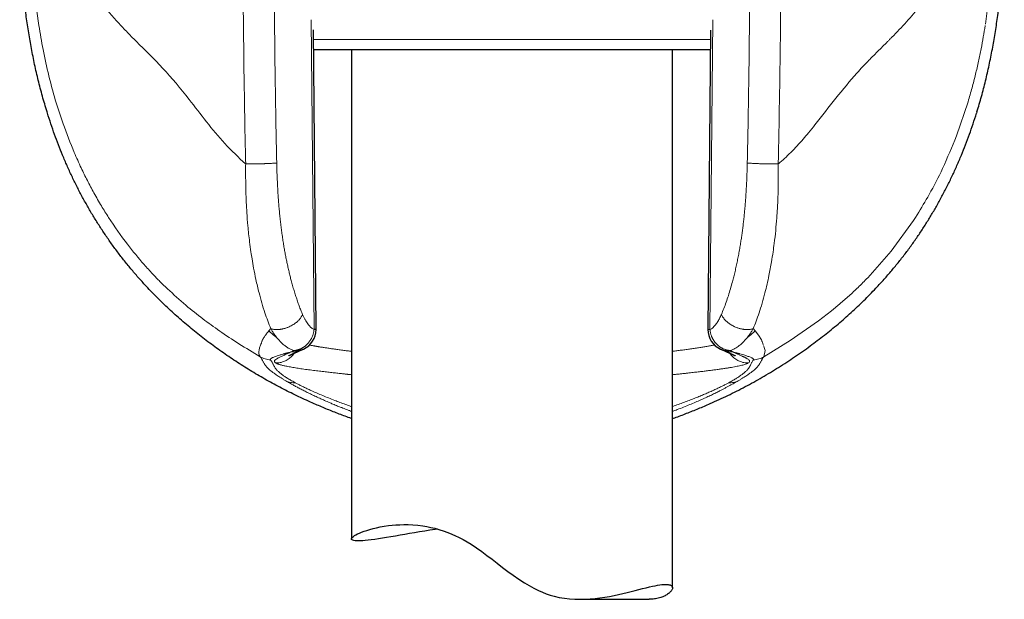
# Model space of a CAD drawing. Header units: millimetres. Extents: x 8 to 811, y 12 to 917.
# Tile 50 of 68: x 449 to 495, y 595 to 622. Entities that reach past the tile are written whole.
import ezdxf

# ---------------------------------------------------------------- set-up
doc = ezdxf.new("R2010")
doc.units = ezdxf.units.MM

msp = doc.modelspace()

# ---------------------------------------------------------------- linework, layer by layer
at = {"color": 252, "linetype": 'Continuous', "lineweight": 0}
for p, q in [((493.851, 621.691), (493.989, 622.7)), ((462.359, 621.906), (462.487, 607.418)), ((480.984, 607.418), (481.112, 621.906)), ((462.461, 620.975), (481.011, 620.975)), ((493.042, 618.071), (492.498, 616.471)), ((490.585, 612.665), (490.666, 612.792)), ((490.488, 612.516), (489.452, 611.09)), ((490.585, 612.665), (490.488, 612.516)), ((489.452, 611.09), (488.355, 609.844)), ((487.044, 608.618), (486.66, 608.301)), ((486.66, 608.301), (486.052, 607.83)), ((486.052, 607.83), (484.728, 606.908)), ((460.467, 607.466), (460.38, 607.359)), ((483.004, 607.466), (483.093, 607.361)), ((483.093, 607.361), (483.255, 607.158)), ((460.036, 606.812), (460.029, 606.786)), ((460.038, 606.824), (460.036, 606.812)), ((483.255, 607.158), (483.388, 606.945)), ((483.452, 606.767), (483.468, 606.716)), ((484.728, 606.908), (483.496, 606.152)), ((461.532, 606.443), (461.58, 606.446)), ((461.58, 606.437), (461.532, 606.443)), ((481.891, 606.446), (481.94, 606.443)), ((481.94, 606.443), (481.891, 606.437)), ((483.468, 606.716), (483.49, 606.678)), ((483.558, 606.444), (483.496, 606.152)), ((483.502, 606.646), (483.523, 606.586)), ((483.523, 606.586), (483.558, 606.444)), ((460.684, 605.871), (460.695, 605.864)), ((482.776, 605.864), (482.787, 605.871)), ((461.174, 605.022), (461.256, 604.974)), ((461.608, 604.939), (461.597, 604.945)), ((481.875, 604.945), (481.863, 604.939)), ((482.298, 605.022), (482.215, 604.974))]:
    msp.add_line(p, q, dxfattribs=at)
at = {"color": 7, "linetype": 'Continuous', "lineweight": 30}
for p, q in [((462.58, 607.427), (462.457, 621.433)), ((481.014, 621.422), (480.891, 607.427)), ((481.008, 620.497), (462.465, 620.497)), ((464.236, 620.497), (464.236, 597.64)), ((479.236, 595.353), (479.236, 620.497)), ((450.033, 617.536), (450.014, 617.599)), ((493.457, 617.599), (493.438, 617.537)), ((488.752, 609.373), (488.735, 609.354)), ((461.881, 606.459), (461.868, 606.453)), ((481.603, 606.454), (481.59, 606.459)), ((474.911, 594.815), (478.14, 594.815))]:
    msp.add_line(p, q, dxfattribs=at)
at = {"color": 7, "linetype": 'Continuous', "lineweight": 30, "flags": 128}
msp.add_lwpolyline([(468.258, 598.099), (468.15, 598.083), (467.9, 598.044), (467.656, 598.005), (467.418, 597.965), (467.18, 597.924), (466.95, 597.884), (466.726, 597.845), (466.511, 597.808), (466.29, 597.77), (466.078, 597.733), (465.877, 597.7), (465.685, 597.669), (465.499, 597.641), (465.324, 597.616), (465.16, 597.595), (465.01, 597.577), (464.88, 597.564), (464.761, 597.555), (464.654, 597.549), (464.559, 597.547), (464.474, 597.549), (464.401, 597.555), (464.342, 597.564), (464.295, 597.578), (464.264, 597.594), (464.244, 597.613), (464.236, 597.635), (464.24, 597.661), (464.256, 597.69), (464.285, 597.721), (464.326, 597.755), (464.38, 597.792), (464.445, 597.83), (464.523, 597.869), (464.612, 597.91), (464.712, 597.952), (464.828, 597.995), (464.955, 598.038), (465.094, 598.081), (465.244, 598.121), (465.407, 598.161), (465.582, 598.197), (465.767, 598.23), (465.963, 598.258), (466.134, 598.278), (466.311, 598.293), (466.495, 598.303), (466.686, 598.307), (466.883, 598.306), (467.106, 598.296), (467.335, 598.276), (467.571, 598.247), (467.755, 598.216), (467.942, 598.179), (468.131, 598.134), (468.322, 598.082), (468.571, 598.002), (468.821, 597.909), (469.07, 597.803), (469.261, 597.711), (469.451, 597.61), (469.639, 597.503), (469.824, 597.388), (470.073, 597.223), (470.319, 597.049), (470.563, 596.868), (470.806, 596.684), (471.047, 596.499), (471.294, 596.309), (471.544, 596.122), (471.796, 595.938), (472.052, 595.76), (472.313, 595.591), (472.531, 595.46), (472.753, 595.337), (472.979, 595.225), (473.157, 595.147), (473.338, 595.077), (473.52, 595.015), (473.704, 594.962), (473.943, 594.906), (474.183, 594.865), (474.422, 594.837), (474.666, 594.82), (474.908, 594.815), (475.145, 594.819), (475.383, 594.833), (475.616, 594.854), (475.844, 594.882), (476.065, 594.916), (476.287, 594.954), (476.501, 594.996), (476.71, 595.04), (476.911, 595.086), (477.111, 595.134), (477.303, 595.181), (477.487, 595.228), (477.663, 595.273), (477.835, 595.316), (477.999, 595.357), (478.153, 595.394), (478.298, 595.426), (478.421, 595.451), (478.536, 595.473), (478.643, 595.49), (478.743, 595.502), (478.834, 595.509), (478.916, 595.512), (478.916, 595.512)], dxfattribs=at)
at = {"color": 7, "linetype": 'Continuous', "lineweight": 30}
for centre, start, end in [((461.58, 607.418), 294.4687, 0), ((461.58, 607.418), 0, 0.5074), ((481.891, 607.418), 179.4932, 245.4973)]:
    msp.add_arc(centre, 1, start, end, dxfattribs=at)
for points, knots in [([(450.014, 617.599), (449.941, 617.843), (449.794, 618.331), (449.603, 619.07), (449.432, 619.81), (449.282, 620.552), (449.153, 621.297), (449.042, 622.043), (448.947, 622.817), (448.869, 623.617), (448.807, 624.445), (448.766, 625.274), (448.74, 626.106), (448.737, 626.661), (448.736, 626.938)], [0, 0, 0, 0, 0.080949, 0.161507, 0.241757, 0.321771, 0.401616, 0.481352, 0.56103, 0.648666, 0.736342, 0.8241, 0.911977, 1, 1, 1, 1]), ([(493.458, 617.599), (493.529, 617.839), (493.673, 618.319), (493.861, 619.048), (494.031, 619.782), (494.18, 620.522), (494.31, 621.266), (494.421, 622.015), (494.517, 622.792), (494.598, 623.597), (494.661, 624.43), (494.704, 625.265), (494.731, 626.102), (494.734, 626.659), (494.735, 626.938)], [0, 0, 0, 0, 0.079455, 0.158984, 0.238608, 0.318341, 0.398193, 0.478163, 0.558248, 0.646458, 0.734772, 0.823159, 0.911582, 1, 1, 1, 1]), ([(454.723, 609.368), (454.602, 609.498), (454.361, 609.758), (454.012, 610.162), (453.673, 610.574), (453.345, 610.996), (453.03, 611.424), (452.728, 611.858), (452.44, 612.296), (452.163, 612.741), (451.897, 613.194), (451.642, 613.657), (451.398, 614.127), (451.166, 614.603), (450.947, 615.085), (450.74, 615.569), (450.546, 616.056), (450.364, 616.544), (450.192, 617.037), (450.086, 617.37), (450.033, 617.536)], [0, 0, 0, 0, 0.055982, 0.112088, 0.168285, 0.22454, 0.28082, 0.336085, 0.391306, 0.446449, 0.50148, 0.557371, 0.613152, 0.668867, 0.724559, 0.780269, 0.835039, 0.889896, 0.944874, 1, 1, 1, 1]), ([(491.564, 613.181), (491.651, 613.337), (491.825, 613.648), (492.07, 614.123), (492.304, 614.602), (492.524, 615.086), (492.732, 615.572), (492.927, 616.06), (493.109, 616.548), (493.28, 617.041), (493.386, 617.372), (493.439, 617.537)], [0, 0, 0, 0, 0.112672, 0.22506, 0.33722, 0.449204, 0.56106, 0.670833, 0.78056, 0.890273, 1, 1, 1, 1]), ([(488.753, 609.372), (488.876, 609.505), (489.122, 609.771), (489.476, 610.18), (489.817, 610.595), (490.144, 611.016), (490.456, 611.441), (490.753, 611.87), (491.036, 612.301), (491.308, 612.738), (491.479, 613.034), (491.564, 613.181)], [0, 0, 0, 0, 0.11475, 0.228687, 0.341818, 0.454218, 0.565964, 0.67515, 0.783842, 0.892106, 1, 1, 1, 1]), ([(462.495, 603.954), (462.254, 604.063), (461.77, 604.281), (461.058, 604.635), (460.357, 605.01), (459.669, 605.408), (458.994, 605.827), (458.334, 606.269), (457.688, 606.731), (457.059, 607.216), (456.447, 607.721), (455.852, 608.249), (455.275, 608.795), (454.907, 609.177), (454.723, 609.368)], [0, 0, 0, 0, 0.083426, 0.166822, 0.250186, 0.333516, 0.416815, 0.500089, 0.583346, 0.6666, 0.749868, 0.833172, 0.916539, 1, 1, 1, 1]), ([(480.996, 603.963), (481.272, 604.088), (481.824, 604.338), (482.632, 604.75), (483.422, 605.187), (484.193, 605.651), (484.942, 606.139), (485.654, 606.641), (486.33, 607.154), (486.969, 607.676), (487.584, 608.217), (488.175, 608.774), (488.549, 609.161), (488.735, 609.354)], [0, 0, 0, 0, 0.095843, 0.191375, 0.286528, 0.381229, 0.475404, 0.56898, 0.656597, 0.743561, 0.829816, 0.915311, 1, 1, 1, 1]), ([(461.303, 606.197), (461.303, 606.197), (461.303, 606.198), (461.307, 606.2), (461.313, 606.203), (461.32, 606.206), (461.327, 606.21), (461.336, 606.215), (461.346, 606.219), (461.356, 606.225), (461.367, 606.23), (461.377, 606.235), (461.39, 606.241), (461.405, 606.248), (461.425, 606.257), (461.449, 606.268), (461.479, 606.282), (461.512, 606.296), (461.549, 606.313), (461.589, 606.33), (461.635, 606.35), (461.686, 606.373), (461.744, 606.398), (461.805, 606.424), (461.848, 606.443), (461.869, 606.452)], [0, 0, 0, 0, 0.032495, 0.073842, 0.113725, 0.149704, 0.181764, 0.210015, 0.240749, 0.269442, 0.296089, 0.32108, 0.344413, 0.373899, 0.409553, 0.451393, 0.499441, 0.553723, 0.605233, 0.661368, 0.722154, 0.787623, 0.857814, 0.932773, 1, 1, 1, 1]), ([(461.881, 606.458), (461.9, 606.466), (461.938, 606.483), (461.976, 606.5), (461.995, 606.508)], [0, 0, 0, 0, 0.500764, 1, 1, 1, 1]), ([(481.476, 606.508), (481.495, 606.5), (481.533, 606.483), (481.571, 606.466), (481.59, 606.458)], [0, 0, 0, 0, 0.499236, 1, 1, 1, 1]), ([(481.603, 606.452), (481.623, 606.443), (481.666, 606.424), (481.727, 606.398), (481.784, 606.373), (481.835, 606.351), (481.879, 606.332), (481.918, 606.315), (481.951, 606.3), (481.979, 606.287), (482.003, 606.277), (482.022, 606.268), (482.039, 606.26), (482.052, 606.254), (482.062, 606.249), (482.073, 606.244), (482.086, 606.238), (482.102, 606.231), (482.118, 606.223), (482.133, 606.216), (482.145, 606.21), (482.154, 606.205), (482.161, 606.201), (482.166, 606.199), (482.168, 606.197), (482.169, 606.197), (482.169, 606.197), (482.169, 606.197)], [0, 0, 0, 0, 0.067192, 0.142029, 0.211618, 0.276007, 0.335235, 0.389336, 0.438335, 0.479798, 0.516781, 0.5493, 0.577365, 0.600986, 0.620173, 0.635593, 0.667194, 0.705332, 0.749984, 0.793761, 0.834953, 0.872942, 0.907822, 0.940373, 0.970808, 0.993819, 1, 1, 1, 1]), ([(464.236, 603.267), (464.208, 603.276), (463.993, 603.35), (463.595, 603.501), (463.042, 603.719), (462.678, 603.876), (462.495, 603.954)], [0, 0, 0, 0, 0.0461544, 0.3641181, 0.6820756, 1, 1, 1, 1]), ([(479.236, 603.267), (479.269, 603.278), (479.491, 603.354), (479.895, 603.508), (480.449, 603.727), (480.814, 603.884), (480.996, 603.963)], [0, 0, 0, 0, 0.056146, 0.371133, 0.68578, 1, 1, 1, 1]), ([(478.916, 595.512), (478.943, 595.511), (478.999, 595.51), (479.067, 595.5), (479.125, 595.485), (479.171, 595.464), (479.205, 595.436), (479.227, 595.403), (479.237, 595.365), (479.234, 595.323), (479.22, 595.278), (479.194, 595.231), (479.156, 595.182), (479.107, 595.132), (479.045, 595.081), (478.971, 595.03), (478.886, 594.982), (478.79, 594.937), (478.683, 594.898), (478.566, 594.864), (478.449, 594.839), (478.334, 594.824), (478.234, 594.816), (478.167, 594.815), (478.14, 594.815)], [0, 0, 0, 0, 0.047041, 0.09413, 0.14122, 0.188263, 0.236825, 0.285434, 0.334045, 0.382612, 0.429604, 0.476634, 0.523665, 0.57066, 0.61884, 0.66706, 0.715276, 0.763453, 0.810097, 0.856762, 0.903401, 0.93914, 0.974911, 1, 1, 1, 1])]:
    msp.add_open_spline(points, degree=3, knots=knots, dxfattribs=at)
at = {"color": 252, "linetype": 'Continuous', "lineweight": 0}
for points, knots in [([(449.239, 626.938), (449.247, 626.36), (449.262, 625.192), (449.384, 623.416), (449.546, 622.232), (449.63, 621.628)], [0, 0, 0, 0, 0.324014, 0.655125, 1, 1, 1, 1]), ([(459.293, 615.161), (459.28, 615.737), (459.254, 616.994), (459.22, 619.036), (459.19, 621.391), (459.168, 624.06), (459.165, 625.944), (459.163, 626.938)], [0, 0, 0, 0, 0.146911, 0.3203551, 0.5203364, 0.7468724, 1, 1, 1, 1]), ([(460.743, 615.209), (460.729, 615.86), (460.703, 617.161), (460.671, 619.113), (460.647, 621.068), (460.629, 623.023), (460.618, 624.98), (460.617, 626.285), (460.616, 626.938)], [0, 0, 0, 0, 0.1664696, 0.333002, 0.4996092, 0.6663032, 0.8330962, 1, 1, 1, 1]), ([(482.855, 626.938), (482.854, 626.285), (482.853, 624.98), (482.842, 623.023), (482.824, 621.068), (482.8, 619.113), (482.769, 617.161), (482.742, 615.86), (482.729, 615.209)], [0, 0, 0, 0, 0.166907, 0.333703, 0.500397, 0.667004, 0.833534, 1, 1, 1, 1]), ([(484.176, 615.166), (484.214, 617.127), (484.291, 621.049), (484.302, 624.975), (484.308, 626.938)], [0, 0, 0, 0, 0.500006, 1, 1, 1, 1]), ([(451.676, 624.136), (451.909, 623.713), (452.369, 622.879), (452.97, 622.189), (453.266, 621.848)], [0, 0, 0, 0, 0.506283, 1, 1, 1, 1]), ([(490.806, 622.563), (490.597, 622.308), (490.182, 621.8), (489.713, 621.321), (489.479, 621.083)], [0, 0, 0, 0, 0.503271, 1, 1, 1, 1]), ([(449.63, 621.628), (449.692, 621.255), (449.824, 620.467), (450.082, 619.312), (450.394, 618.157), (450.778, 616.955), (451.105, 616.144), (451.285, 615.697)], [0, 0, 0, 0, 0.1832701, 0.3861171, 0.5740144, 0.765104, 1, 1, 1, 1]), ([(453.266, 621.848), (453.416, 621.686), (453.712, 621.364), (454.028, 621.045), (454.186, 620.887)], [0, 0, 0, 0, 0.503048, 1, 1, 1, 1]), ([(493.842, 621.628), (493.813, 621.451), (493.754, 621.088), (493.651, 620.533), (493.531, 619.951), (493.39, 619.344), (493.23, 618.714), (493.105, 618.289), (493.042, 618.071)], [0, 0, 0, 0, 0.1467149, 0.3014323, 0.4641284, 0.6347872, 0.8134058, 1, 1, 1, 1]), ([(489.479, 621.083), (489.445, 621.048), (489.381, 620.983), (489.316, 620.917), (489.285, 620.886)], [0, 0, 0, 0, 0.530901, 1, 1, 1, 1]), ([(454.186, 620.887), (454.598, 620.483), (455.422, 619.675), (456.523, 618.367), (457.454, 617.133), (458.304, 616.083), (458.96, 615.471), (459.292, 615.161)], [0, 0, 0, 0, 0.249273, 0.498161, 0.664895, 0.830446, 1, 1, 1, 1]), ([(489.285, 620.886), (489.128, 620.73), (488.895, 620.497), (488.617, 620.22), (488.482, 620.083), (488.419, 620.018), (488.391, 619.988), (488.379, 619.976), (488.375, 619.972), (488.374, 619.97), (488.373, 619.969)], [0, 0, 0, 0, 0.5231393, 0.7799934, 0.9037584, 0.9615251, 0.9861671, 0.9952839, 0.9983085, 1, 1, 1, 1]), ([(488.373, 619.969), (488.291, 619.885), (488.114, 619.705), (487.939, 619.514), (487.847, 619.412)], [0, 0, 0, 0, 0.470214, 1, 1, 1, 1]), ([(487.847, 619.412), (487.519, 619.028), (486.863, 618.26), (486.214, 617.41), (485.89, 616.985)], [0, 0, 0, 0, 0.500215, 1, 1, 1, 1]), ([(485.89, 616.985), (485.792, 616.863), (485.613, 616.64), (485.425, 616.424), (485.34, 616.327)], [0, 0, 0, 0, 0.548286, 1, 1, 1, 1]), ([(492.498, 616.471), (492.291, 615.962), (491.911, 615.029), (491.283, 613.806), (490.856, 613.104), (490.666, 612.792)], [0, 0, 0, 0, 0.399682, 0.732943, 1, 1, 1, 1]), ([(485.34, 616.327), (485.151, 616.116), (484.868, 615.801), (484.515, 615.46), (484.335, 615.299), (484.248, 615.223), (484.206, 615.189), (484.187, 615.173), (484.179, 615.168), (484.176, 615.166)], [0, 0, 0, 0, 0.5144947, 0.7697084, 0.8946363, 0.9547008, 0.9817511, 0.9931757, 1, 1, 1, 1]), ([(451.285, 615.697), (451.391, 615.455), (451.585, 615.014), (451.894, 614.386), (452.208, 613.793), (452.538, 613.217), (452.776, 612.841), (452.888, 612.663)], [0, 0, 0, 0, 0.230082, 0.419768, 0.610306, 0.815912, 1, 1, 1, 1]), ([(459.293, 615.161), (459.292, 615.054), (459.29, 614.861), (459.291, 614.549), (459.295, 614.228), (459.304, 613.822), (459.32, 613.376), (459.35, 612.839), (459.397, 612.221), (459.462, 611.609), (459.531, 611.096), (459.594, 610.686), (459.67, 610.255), (459.777, 609.725), (459.944, 609.017), (460.17, 608.232), (460.373, 607.709), (460.467, 607.466)], [0, 0, 0, 0, 0.037845, 0.068137, 0.110551, 0.151393, 0.212244, 0.269899, 0.344065, 0.436134, 0.495244, 0.53662, 0.592223, 0.662161, 0.746488, 0.882381, 1, 1, 1, 1]), ([(460.743, 615.209), (460.728, 615.208), (460.7, 615.205), (460.645, 615.2), (460.581, 615.196), (460.507, 615.191), (460.423, 615.186), (460.351, 615.183), (460.292, 615.181), (460.246, 615.179), (460.193, 615.177), (460.139, 615.175), (460.085, 615.173), (460.015, 615.171), (459.931, 615.169), (459.835, 615.167), (459.746, 615.166), (459.665, 615.165), (459.593, 615.164), (459.525, 615.163), (459.463, 615.163), (459.407, 615.162), (459.361, 615.162), (459.324, 615.162), (459.302, 615.161), (459.293, 615.161)], [0, 0, 0, 0, 0.055483, 0.113156, 0.172852, 0.234354, 0.297388, 0.361633, 0.383265, 0.415862, 0.450478, 0.484241, 0.51709, 0.548974, 0.609661, 0.666083, 0.71811, 0.765715, 0.808943, 0.847893, 0.889175, 0.924758, 0.954918, 0.979919, 1, 1, 1, 1]), ([(461.952, 608.129), (461.924, 608.195), (461.87, 608.326), (461.791, 608.531), (461.715, 608.743), (461.642, 608.962), (461.57, 609.187), (461.501, 609.419), (461.439, 609.645), (461.381, 609.864), (461.33, 610.074), (461.28, 610.288), (461.233, 610.504), (461.187, 610.725), (461.144, 610.948), (461.103, 611.175), (461.063, 611.41), (461.025, 611.654), (460.989, 611.907), (460.955, 612.164), (460.923, 612.425), (460.894, 612.691), (460.867, 612.961), (460.843, 613.228), (460.819, 613.542), (460.794, 613.906), (460.772, 614.329), (460.754, 614.765), (460.746, 615.06), (460.743, 615.209)], [0, 0, 0, 0, 0.03526, 0.07065, 0.106208, 0.141968, 0.177967, 0.214239, 0.250818, 0.281895, 0.313005, 0.344166, 0.375398, 0.406721, 0.438155, 0.469717, 0.501427, 0.535363, 0.569557, 0.604032, 0.63881, 0.673913, 0.70936, 0.745172, 0.778784, 0.831987, 0.886557, 0.942545, 1, 1, 1, 1]), ([(482.729, 615.209), (482.726, 615.114), (482.722, 614.925), (482.712, 614.643), (482.701, 614.367), (482.687, 614.095), (482.672, 613.829), (482.654, 613.567), (482.634, 613.304), (482.612, 613.047), (482.588, 612.795), (482.563, 612.555), (482.536, 612.319), (482.506, 612.085), (482.475, 611.855), (482.442, 611.629), (482.405, 611.391), (482.363, 611.142), (482.315, 610.884), (482.265, 610.63), (482.212, 610.381), (482.156, 610.135), (482.097, 609.894), (482.027, 609.623), (481.943, 609.325), (481.845, 609.006), (481.741, 608.7), (481.634, 608.407), (481.557, 608.222), (481.519, 608.13)], [0, 0, 0, 0, 0.036716, 0.072838, 0.108377, 0.143347, 0.177759, 0.211628, 0.244968, 0.280425, 0.312343, 0.343984, 0.375365, 0.406499, 0.437404, 0.468093, 0.498585, 0.534783, 0.570802, 0.606668, 0.642412, 0.678061, 0.713645, 0.749193, 0.800297, 0.850834, 0.900898, 0.950587, 1, 1, 1, 1]), ([(484.176, 615.166), (484.149, 615.165), (484.093, 615.164), (484.001, 615.164), (483.903, 615.164), (483.799, 615.165), (483.691, 615.166), (483.579, 615.168), (483.467, 615.17), (483.357, 615.173), (483.249, 615.177), (483.148, 615.181), (483.054, 615.186), (482.969, 615.19), (482.893, 615.195), (482.828, 615.2), (482.772, 615.205), (482.743, 615.208), (482.729, 615.209)], [0, 0, 0, 0, 0.0563367, 0.1149181, 0.1755714, 0.2380669, 0.3021189, 0.3673903, 0.4335005, 0.500038, 0.5665744, 0.6326818, 0.6979481, 0.7619927, 0.8244779, 0.885118, 0.943683, 1, 1, 1, 1]), ([(484.176, 615.166), (484.177, 614.992), (484.18, 614.644), (484.174, 614.133), (484.16, 613.612), (484.137, 613.118), (484.103, 612.592), (484.056, 612.044), (483.997, 611.514), (483.93, 611.026), (483.851, 610.523), (483.73, 609.881), (483.581, 609.234), (483.423, 608.659), (483.284, 608.215), (483.146, 607.819), (483.05, 607.58), (483.004, 607.466)], [0, 0, 0, 0, 0.061305, 0.122791, 0.181039, 0.246333, 0.299594, 0.370595, 0.445736, 0.495462, 0.554003, 0.637636, 0.746546, 0.816841, 0.882534, 0.94359, 1, 1, 1, 1]), ([(452.888, 612.663), (453.175, 612.237), (453.696, 611.464), (454.284, 610.771), (454.548, 610.461)], [0, 0, 0, 0, 0.552011, 1, 1, 1, 1]), ([(454.548, 610.461), (454.68, 610.313), (454.928, 610.037), (455.292, 609.661), (455.519, 609.441), (455.634, 609.331)], [0, 0, 0, 0, 0.363279, 0.678903, 1, 1, 1, 1]), ([(488.355, 609.844), (488.204, 609.692), (487.91, 609.394), (487.473, 608.988), (487.19, 608.744), (487.044, 608.618)], [0, 0, 0, 0, 0.335699, 0.655929, 1, 1, 1, 1]), ([(455.634, 609.331), (455.924, 609.065), (456.491, 608.547), (457.278, 607.928), (458.081, 607.346), (458.955, 606.759), (459.635, 606.355), (459.975, 606.152)], [0, 0, 0, 0, 0.209239, 0.408429, 0.599037, 0.799277, 1, 1, 1, 1]), ([(460.467, 607.466), (460.48, 607.462), (460.508, 607.453), (460.556, 607.441), (460.612, 607.432), (460.679, 607.425), (460.757, 607.422), (460.82, 607.424), (460.862, 607.428), (460.881, 607.43), (460.9, 607.432), (460.917, 607.434), (460.93, 607.436), (460.94, 607.438), (460.947, 607.439), (460.961, 607.441), (460.983, 607.445), (461.016, 607.451), (461.054, 607.46), (461.099, 607.471), (461.149, 607.486), (461.205, 607.504), (461.266, 607.527), (461.34, 607.559), (461.424, 607.6), (461.512, 607.651), (461.591, 607.704), (461.661, 607.758), (461.722, 607.812), (461.778, 607.868), (461.827, 607.925), (461.87, 607.982), (461.904, 608.035), (461.931, 608.084), (461.945, 608.115), (461.952, 608.129)], [0, 0, 0, 0, 0.026326, 0.057034, 0.092405, 0.13273, 0.178288, 0.229317, 0.239513, 0.249909, 0.260505, 0.271301, 0.279, 0.282604, 0.286548, 0.290835, 0.305765, 0.323834, 0.345089, 0.369572, 0.397315, 0.428335, 0.462625, 0.500142, 0.556422, 0.610363, 0.661736, 0.710383, 0.756214, 0.799195, 0.847025, 0.890862, 0.930849, 0.967163, 1, 1, 1, 1]), ([(462.487, 607.418), (462.467, 607.43), (462.427, 607.452), (462.369, 607.497), (462.311, 607.55), (462.254, 607.612), (462.194, 607.687), (462.132, 607.778), (462.069, 607.884), (462.008, 608.001), (461.97, 608.086), (461.952, 608.129)], [0, 0, 0, 0, 0.097907, 0.196445, 0.295995, 0.396922, 0.49958, 0.624009, 0.748511, 0.873655, 1, 1, 1, 1]), ([(481.519, 608.13), (481.504, 608.095), (481.474, 608.026), (481.427, 607.931), (481.377, 607.841), (481.326, 607.759), (481.268, 607.675), (481.203, 607.595), (481.132, 607.522), (481.059, 607.461), (481.009, 607.433), (480.984, 607.418)], [0, 0, 0, 0, 0.10105, 0.201332, 0.301132, 0.400739, 0.500446, 0.628325, 0.753736, 0.877383, 1, 1, 1, 1]), ([(481.519, 608.13), (481.531, 608.105), (481.554, 608.056), (481.599, 607.984), (481.651, 607.915), (481.709, 607.851), (481.77, 607.793), (481.834, 607.739), (481.9, 607.69), (481.965, 607.647), (482.02, 607.615), (482.063, 607.592), (482.088, 607.579), (482.104, 607.572), (482.111, 607.568), (482.117, 607.565), (482.124, 607.562), (482.13, 607.559), (482.136, 607.557), (482.165, 607.543), (482.215, 607.522), (482.285, 607.497), (482.348, 607.477), (482.407, 607.462), (482.46, 607.45), (482.5, 607.442), (482.532, 607.437), (482.557, 607.434), (482.584, 607.43), (482.61, 607.428), (482.656, 607.424), (482.72, 607.422), (482.796, 607.425), (482.862, 607.432), (482.917, 607.442), (482.964, 607.453), (482.991, 607.462), (483.004, 607.466)], [0, 0, 0, 0, 0.055339, 0.109773, 0.1627, 0.213557, 0.261833, 0.30709, 0.353747, 0.395772, 0.432888, 0.454603, 0.474064, 0.47812, 0.482062, 0.485888, 0.489599, 0.493195, 0.496675, 0.500039, 0.543209, 0.582444, 0.617685, 0.648927, 0.679206, 0.704586, 0.716326, 0.731624, 0.746532, 0.76105, 0.775179, 0.8252, 0.869859, 0.909393, 0.944074, 0.974185, 1, 1, 1, 1]), ([(460.38, 607.359), (460.358, 607.335), (460.316, 607.287), (460.26, 607.217), (460.209, 607.15), (460.165, 607.087), (460.129, 607.03), (460.101, 606.981), (460.079, 606.938), (460.061, 606.898), (460.047, 606.861), (460.041, 606.836), (460.038, 606.824)], [0, 0, 0, 0, 0.131706, 0.260427, 0.385348, 0.505643, 0.620477, 0.706329, 0.787886, 0.864739, 0.936008, 1, 1, 1, 1]), ([(460.38, 607.359), (460.418, 607.321), (460.496, 607.245), (460.621, 607.139), (460.708, 607.074), (460.751, 607.042)], [0, 0, 0, 0, 0.330764, 0.664293, 1, 1, 1, 1]), ([(460.467, 607.466), (460.478, 607.447), (460.5, 607.406), (460.538, 607.343), (460.582, 607.274), (460.632, 607.2), (460.688, 607.12), (460.729, 607.068), (460.75, 607.041)], [0, 0, 0, 0, 0.122866, 0.263057, 0.420708, 0.595968, 0.789002, 1, 1, 1, 1]), ([(462.487, 607.418), (462.484, 607.397), (462.48, 607.354), (462.467, 607.289), (462.451, 607.222), (462.429, 607.152), (462.404, 607.09), (462.379, 607.035), (462.355, 606.988), (462.327, 606.941), (462.298, 606.895), (462.267, 606.852), (462.232, 606.808), (462.187, 606.757), (462.128, 606.698), (462.071, 606.651), (462.028, 606.62), (462.005, 606.603), (461.98, 606.587), (461.954, 606.571), (461.927, 606.556), (461.895, 606.539), (461.858, 606.521), (461.813, 606.503), (461.767, 606.486), (461.724, 606.473), (461.681, 606.463), (461.634, 606.453), (461.599, 606.449), (461.58, 606.446)], [0, 0, 0, 0, 0.0443269, 0.089561, 0.1366915, 0.18644, 0.2392848, 0.2734101, 0.3093886, 0.3472658, 0.3840712, 0.419834, 0.4575717, 0.4972932, 0.5602144, 0.6306801, 0.650397, 0.6706344, 0.6913919, 0.7126685, 0.7344632, 0.7567745, 0.7890314, 0.8239581, 0.861556, 0.8933983, 0.9223875, 0.9579223, 1, 1, 1, 1]), ([(462.487, 607.418), (462.498, 607.419), (462.519, 607.42), (462.541, 607.422), (462.553, 607.423), (462.56, 607.423), (462.565, 607.424), (462.568, 607.424), (462.571, 607.425), (462.573, 607.425), (462.575, 607.425), (462.577, 607.426), (462.578, 607.426), (462.579, 607.426), (462.58, 607.427), (462.58, 607.428), (462.58, 607.427), (462.58, 607.427)], [0, 0, 0, 0, 0.198166, 0.361466, 0.48989, 0.539038, 0.593027, 0.641559, 0.684633, 0.722248, 0.758514, 0.809048, 0.849969, 0.887054, 0.930008, 0.977801, 1, 1, 1, 1]), ([(480.891, 607.427), (480.895, 607.426), (480.903, 607.423), (480.957, 607.42), (480.984, 607.418)], [0, 0, 0, 0, 0.499995, 1, 1, 1, 1]), ([(481.891, 606.446), (481.877, 606.448), (481.849, 606.451), (481.804, 606.46), (481.758, 606.47), (481.713, 606.484), (481.668, 606.499), (481.621, 606.518), (481.575, 606.54), (481.53, 606.564), (481.487, 606.589), (481.444, 606.618), (481.408, 606.645), (481.381, 606.667), (481.36, 606.684), (481.34, 606.703), (481.319, 606.722), (481.298, 606.743), (481.263, 606.78), (481.215, 606.836), (481.173, 606.894), (481.147, 606.936), (481.136, 606.955), (481.125, 606.974), (481.113, 606.994), (481.102, 607.015), (481.092, 607.037), (481.081, 607.059), (481.068, 607.089), (481.051, 607.131), (481.031, 607.188), (481.011, 607.255), (480.994, 607.333), (480.988, 607.389), (480.984, 607.418)], [0, 0, 0, 0, 0.030667, 0.063638, 0.099516, 0.133926, 0.166973, 0.203395, 0.243223, 0.275553, 0.310774, 0.348893, 0.385992, 0.403742, 0.422175, 0.441292, 0.461091, 0.481574, 0.50274, 0.564129, 0.633938, 0.648647, 0.663683, 0.679043, 0.694729, 0.710741, 0.727077, 0.743738, 0.760723, 0.795012, 0.836081, 0.883937, 0.93858, 1, 1, 1, 1]), ([(483.093, 607.361), (483.054, 607.323), (482.976, 607.246), (482.851, 607.14), (482.764, 607.075), (482.72, 607.042)], [0, 0, 0, 0, 0.330738, 0.664269, 1, 1, 1, 1]), ([(482.721, 607.041), (482.742, 607.068), (482.783, 607.12), (482.839, 607.2), (482.889, 607.274), (482.933, 607.343), (482.971, 607.406), (482.994, 607.447), (483.004, 607.466)], [0, 0, 0, 0, 0.211, 0.404035, 0.579295, 0.736946, 0.877136, 1, 1, 1, 1]), ([(460.029, 606.786), (460.002, 606.726), (459.949, 606.608), (459.913, 606.462), (459.898, 606.289), (459.943, 606.207), (459.975, 606.152)], [0, 0, 0, 0, 0.203071, 0.400167, 0.590638, 1, 1, 1, 1]), ([(460.75, 607.041), (460.789, 606.995), (460.866, 606.902), (460.988, 606.779), (461.116, 606.67), (461.249, 606.576), (461.388, 606.498), (461.483, 606.461), (461.532, 606.443)], [0, 0, 0, 0, 0.1624475, 0.3261721, 0.4913957, 0.6584526, 0.8277956, 1, 1, 1, 1]), ([(481.94, 606.443), (481.976, 606.456), (482.048, 606.483), (482.153, 606.537), (482.256, 606.599), (482.366, 606.679), (482.483, 606.779), (482.605, 606.902), (482.682, 606.995), (482.721, 607.041)], [0, 0, 0, 0, 0.129455, 0.25721, 0.383528, 0.508632, 0.673847, 0.837562, 1, 1, 1, 1]), ([(483.388, 606.945), (483.397, 606.925), (483.411, 606.895), (483.434, 606.836), (483.444, 606.796), (483.452, 606.767)], [0, 0, 0, 0, 0.336261, 0.502127, 1, 1, 1, 1]), ([(460.455, 606.009), (460.452, 606.015), (460.446, 606.028), (460.454, 606.047), (460.473, 606.067), (460.506, 606.088), (460.55, 606.11), (460.608, 606.135), (460.681, 606.162), (460.77, 606.191), (460.86, 606.219), (460.947, 606.245), (461.008, 606.264), (461.052, 606.277), (461.079, 606.285), (461.105, 606.293), (461.131, 606.301), (461.149, 606.306), (461.157, 606.308)], [0, 0, 0, 0, 0.0739691, 0.150307, 0.2288595, 0.3094356, 0.3918158, 0.4757595, 0.5713142, 0.6681322, 0.7658303, 0.8308707, 0.8969626, 0.9180476, 0.9393139, 0.960746, 0.9815217, 1, 1, 1, 1]), ([(461.439, 606.386), (461.42, 606.377), (461.375, 606.357), (461.305, 606.324), (461.225, 606.288), (461.144, 606.251), (461.065, 606.215), (460.991, 606.18), (460.917, 606.145), (460.847, 606.11), (460.771, 606.07), (460.703, 606.028), (460.656, 605.987), (460.634, 605.953), (460.635, 605.923), (460.651, 605.896), (460.674, 605.879), (460.684, 605.871)], [0, 0, 0, 0, 0.031287, 0.070458, 0.117464, 0.172247, 0.221635, 0.275927, 0.335088, 0.399081, 0.467866, 0.576035, 0.67627, 0.768686, 0.853386, 0.930464, 1, 1, 1, 1]), ([(461.557, 606.316), (461.547, 606.3), (461.516, 606.25), (461.451, 606.176), (461.367, 606.096), (461.28, 606.031), (461.192, 605.979), (461.106, 605.938), (461.024, 605.909), (460.939, 605.886), (460.854, 605.871), (460.77, 605.863), (460.719, 605.864), (460.695, 605.864)], [0, 0, 0, 0, 0.055648, 0.174591, 0.287962, 0.395024, 0.495274, 0.588419, 0.674347, 0.753094, 0.847156, 0.929243, 1, 1, 1, 1]), ([(461.157, 606.308), (461.165, 606.311), (461.179, 606.314), (461.197, 606.318), (461.205, 606.32), (461.208, 606.321), (461.209, 606.321), (461.209, 606.321)], [0, 0, 0, 0, 0.522603, 0.869322, 0.961185, 0.995318, 1, 1, 1, 1]), ([(461.209, 606.321), (461.226, 606.325), (461.263, 606.334), (461.318, 606.35), (461.378, 606.367), (461.418, 606.379), (461.439, 606.386)], [0, 0, 0, 0, 0.215889, 0.458334, 0.720543, 1, 1, 1, 1]), ([(461.868, 606.453), (461.847, 606.444), (461.797, 606.422), (461.713, 606.4), (461.62, 606.385), (461.529, 606.38), (461.469, 606.384), (461.439, 606.386)], [0, 0, 0, 0, 0.157668, 0.378444, 0.592927, 0.800317, 1, 1, 1, 1]), ([(461.532, 606.443), (461.515, 606.433), (461.482, 606.413), (461.453, 606.395), (461.439, 606.386)], [0, 0, 0, 0, 0.5062403, 1, 1, 1, 1]), ([(461.994, 606.509), (461.99, 606.506), (461.971, 606.497), (461.933, 606.483), (461.881, 606.466), (461.821, 606.451), (461.764, 606.441), (461.707, 606.436), (461.648, 606.433), (461.604, 606.436), (461.58, 606.437)], [0, 0, 0, 0, 0.036722, 0.150909, 0.283628, 0.429559, 0.588704, 0.694896, 0.831996, 1, 1, 1, 1]), ([(463.391, 606.517), (463.333, 606.525), (463.213, 606.542), (463.041, 606.568), (462.871, 606.594), (462.754, 606.613), (462.683, 606.625), (462.657, 606.629), (462.63, 606.634), (462.607, 606.638), (462.592, 606.64), (462.584, 606.642), (462.577, 606.643), (462.564, 606.645), (462.545, 606.649), (462.52, 606.653), (462.486, 606.659), (462.442, 606.667), (462.387, 606.678), (462.33, 606.689), (462.292, 606.697), (462.274, 606.701)], [0, 0, 0, 0, 0.129011, 0.263625, 0.403845, 0.549669, 0.57416, 0.598803, 0.623597, 0.648542, 0.665012, 0.666821, 0.674053, 0.68545, 0.704449, 0.729351, 0.760158, 0.808673, 0.867033, 0.935239, 1, 1, 1, 1]), ([(464.236, 606.406), (464.174, 606.414), (464.034, 606.431), (463.824, 606.458), (463.602, 606.488), (463.462, 606.507), (463.391, 606.517)], [0, 0, 0, 0, 0.201317, 0.462052, 0.728279, 1, 1, 1, 1]), ([(480.08, 606.517), (480.011, 606.507), (479.873, 606.488), (479.656, 606.46), (479.445, 606.432), (479.301, 606.414), (479.236, 606.406)], [0, 0, 0, 0, 0.266252, 0.527235, 0.782949, 1, 1, 1, 1]), ([(481.196, 606.701), (481.196, 606.701), (481.151, 606.691), (481.047, 606.671), (480.883, 606.641), (480.702, 606.61), (480.508, 606.58), (480.302, 606.548), (480.154, 606.527), (480.08, 606.517)], [0, 0, 0, 0, 0.000673, 0.16989, 0.338042, 0.505129, 0.671151, 0.836108, 1, 1, 1, 1]), ([(481.891, 606.437), (481.871, 606.436), (481.833, 606.434), (481.774, 606.435), (481.717, 606.44), (481.66, 606.449), (481.599, 606.463), (481.549, 606.479), (481.51, 606.494), (481.49, 606.502), (481.479, 606.507), (481.476, 606.509)], [0, 0, 0, 0, 0.134639, 0.269926, 0.410791, 0.535428, 0.680519, 0.848041, 0.911504, 0.979988, 1, 1, 1, 1]), ([(482.032, 606.386), (482, 606.384), (481.935, 606.379), (481.837, 606.386), (481.739, 606.404), (481.66, 606.427), (481.616, 606.447), (481.603, 606.454)], [0, 0, 0, 0, 0.216323, 0.439301, 0.667903, 0.900912, 1, 1, 1, 1]), ([(482.776, 605.864), (482.752, 605.864), (482.701, 605.863), (482.617, 605.871), (482.532, 605.886), (482.447, 605.909), (482.365, 605.938), (482.279, 605.979), (482.191, 606.031), (482.104, 606.096), (482.02, 606.176), (481.955, 606.25), (481.924, 606.3), (481.914, 606.316)], [0, 0, 0, 0, 0.070761, 0.152852, 0.246919, 0.325669, 0.411602, 0.504752, 0.605007, 0.712075, 0.825451, 0.944401, 1, 1, 1, 1]), ([(482.032, 606.386), (482.027, 606.389), (482.016, 606.396), (481.999, 606.407), (481.979, 606.419), (481.961, 606.431), (481.947, 606.439), (481.94, 606.443)], [0, 0, 0, 0, 0.174152, 0.379513, 0.595403, 0.79829, 1, 1, 1, 1]), ([(482.385, 606.287), (482.385, 606.287), (482.382, 606.288), (482.368, 606.292), (482.345, 606.299), (482.316, 606.308), (482.29, 606.314), (482.266, 606.32), (482.241, 606.326), (482.207, 606.335), (482.158, 606.348), (482.097, 606.366), (482.054, 606.379), (482.032, 606.386)], [0, 0, 0, 0, 0.002473, 0.022743, 0.139185, 0.222565, 0.292914, 0.354918, 0.407475, 0.486758, 0.63669, 0.807988, 1, 1, 1, 1]), ([(482.032, 606.386), (482.114, 606.349), (482.276, 606.275), (482.423, 606.21), (482.509, 606.171), (482.55, 606.152), (482.589, 606.134), (482.624, 606.116), (482.656, 606.099), (482.708, 606.072), (482.767, 606.035), (482.817, 605.991), (482.839, 605.95), (482.833, 605.91), (482.802, 605.884), (482.787, 605.871)], [0, 0, 0, 0, 0.134926, 0.267313, 0.301453, 0.335333, 0.368933, 0.402231, 0.435207, 0.467839, 0.57293, 0.676595, 0.782562, 0.891866, 1, 1, 1, 1]), ([(482.612, 606.219), (482.577, 606.23), (482.505, 606.251), (482.426, 606.275), (482.385, 606.287)], [0, 0, 0, 0, 0.493302, 1, 1, 1, 1]), ([(460.455, 606.009), (460.413, 606.012), (460.329, 606.018), (460.205, 606.048), (460.085, 606.091), (460.012, 606.132), (459.975, 606.152)], [0, 0, 0, 0, 0.248996, 0.500009, 0.751017, 1, 1, 1, 1]), ([(459.975, 606.152), (459.991, 606.129), (460.022, 606.085), (460.057, 606.026), (460.086, 605.971), (460.112, 605.92), (460.137, 605.87), (460.163, 605.824), (460.189, 605.783), (460.215, 605.745), (460.246, 605.705), (460.284, 605.662), (460.332, 605.614), (460.389, 605.561), (460.438, 605.519), (460.462, 605.499)], [0, 0, 0, 0, 0.093316, 0.186604, 0.279887, 0.373176, 0.466478, 0.559797, 0.62266, 0.685538, 0.748425, 0.811309, 0.87419, 0.937079, 1, 1, 1, 1]), ([(460.888, 605.402), (460.867, 605.42), (460.825, 605.456), (460.776, 605.503), (460.735, 605.546), (460.702, 605.586), (460.666, 605.634), (460.631, 605.69), (460.601, 605.747), (460.577, 605.798), (460.554, 605.845), (460.527, 605.895), (460.496, 605.948), (460.469, 605.989), (460.455, 606.009)], [0, 0, 0, 0, 0.061603, 0.123497, 0.185645, 0.247998, 0.310494, 0.433472, 0.556724, 0.64496, 0.733382, 0.822012, 0.910873, 1, 1, 1, 1]), ([(460.695, 605.864), (460.7, 605.861), (460.71, 605.854), (460.73, 605.844), (460.753, 605.833), (460.782, 605.822), (460.816, 605.809), (460.856, 605.795), (460.902, 605.781), (460.955, 605.766), (461.016, 605.75), (461.085, 605.734), (461.137, 605.722), (461.164, 605.716)], [0, 0, 0, 0, 0.061092, 0.12881, 0.20316, 0.284145, 0.371772, 0.466044, 0.561019, 0.661904, 0.768699, 0.8814, 1, 1, 1, 1]), ([(482.776, 605.864), (482.762, 605.856), (482.733, 605.839), (482.674, 605.815), (482.602, 605.791), (482.517, 605.766), (482.42, 605.742), (482.345, 605.725), (482.307, 605.717)], [0, 0, 0, 0, 0.164739, 0.330383, 0.496823, 0.663961, 0.83171, 1, 1, 1, 1]), ([(483.016, 606.009), (483.002, 605.988), (482.972, 605.945), (482.94, 605.889), (482.913, 605.836), (482.889, 605.787), (482.866, 605.739), (482.843, 605.696), (482.82, 605.657), (482.796, 605.623), (482.769, 605.586), (482.736, 605.547), (482.696, 605.503), (482.647, 605.456), (482.605, 605.42), (482.584, 605.402)], [0, 0, 0, 0, 0.094519, 0.188743, 0.282709, 0.376447, 0.46998, 0.56333, 0.626107, 0.688822, 0.751456, 0.813946, 0.876232, 0.938262, 1, 1, 1, 1]), ([(483.016, 606.009), (483.019, 606.015), (483.025, 606.026), (483.019, 606.044), (483.003, 606.062), (482.977, 606.081), (482.936, 606.103), (482.88, 606.128), (482.805, 606.156), (482.717, 606.186), (482.647, 606.208), (482.612, 606.219)], [0, 0, 0, 0, 0.090394, 0.183469, 0.279069, 0.377005, 0.477054, 0.604713, 0.734785, 0.866733, 1, 1, 1, 1]), ([(483.496, 606.152), (483.48, 606.129), (483.449, 606.084), (483.414, 606.026), (483.385, 605.971), (483.359, 605.92), (483.334, 605.87), (483.308, 605.824), (483.282, 605.783), (483.256, 605.745), (483.225, 605.705), (483.187, 605.662), (483.139, 605.614), (483.082, 605.561), (483.033, 605.519), (483.009, 605.499)], [0, 0, 0, 0, 0.093316, 0.186605, 0.279887, 0.373177, 0.466478, 0.559798, 0.62266, 0.685538, 0.748425, 0.81131, 0.874191, 0.937079, 1, 1, 1, 1]), ([(483.016, 606.009), (483.058, 606.012), (483.142, 606.018), (483.266, 606.048), (483.386, 606.09), (483.459, 606.131), (483.496, 606.152)], [0, 0, 0, 0, 0.248987, 0.499995, 0.751005, 1, 1, 1, 1]), ([(460.462, 605.499), (460.477, 605.486), (460.507, 605.462), (460.559, 605.422), (460.618, 605.378), (460.685, 605.331), (460.761, 605.279), (460.847, 605.223), (460.943, 605.162), (461.05, 605.096), (461.132, 605.047), (461.174, 605.022)], [0, 0, 0, 0, 0.111713, 0.223405, 0.335059, 0.446692, 0.55836, 0.668163, 0.778236, 0.888768, 1, 1, 1, 1]), ([(461.597, 604.945), (461.56, 604.965), (461.487, 605.005), (461.392, 605.06), (461.305, 605.111), (461.228, 605.158), (461.159, 605.202), (461.094, 605.246), (461.034, 605.288), (460.978, 605.329), (460.929, 605.367), (460.902, 605.39), (460.888, 605.402)], [0, 0, 0, 0, 0.0917799, 0.1836235, 0.275691, 0.3681007, 0.460932, 0.5542291, 0.6647991, 0.7760056, 0.8877757, 1, 1, 1, 1]), ([(461.164, 605.716), (461.199, 605.709), (461.267, 605.695), (461.379, 605.674), (461.496, 605.653), (461.616, 605.634), (461.738, 605.614), (461.87, 605.594), (462.01, 605.574), (462.159, 605.554), (462.307, 605.534), (462.408, 605.521), (462.458, 605.515)], [0, 0, 0, 0, 0.1104687, 0.2174371, 0.3208902, 0.4208161, 0.5172056, 0.6100525, 0.7149257, 0.8148721, 0.9098948, 1, 1, 1, 1]), ([(462.458, 605.515), (462.504, 605.509), (462.595, 605.497), (462.734, 605.48), (462.87, 605.464), (463.002, 605.448), (463.13, 605.433), (463.254, 605.419), (463.372, 605.406), (463.488, 605.393), (463.601, 605.38), (463.711, 605.368), (463.813, 605.357), (463.902, 605.347), (463.979, 605.339), (464.042, 605.332), (464.083, 605.327), (464.104, 605.325), (464.111, 605.324), (464.117, 605.324), (464.123, 605.323), (464.128, 605.323), (464.165, 605.319), (464.201, 605.315), (464.236, 605.311)], [0, 0, 0, 0, 0.092039, 0.1796568, 0.2628762, 0.3417174, 0.4161971, 0.4863293, 0.5521257, 0.6135957, 0.677315, 0.7356251, 0.788532, 0.8360402, 0.8733841, 0.9065508, 0.9322828, 0.935413, 0.9384877, 0.941507, 0.9444708, 0.9473792, 0.9502321, 1, 1, 1, 1]), ([(481.014, 605.515), (480.947, 605.506), (480.814, 605.489), (480.601, 605.464), (480.378, 605.437), (480.173, 605.414), (479.991, 605.393), (479.834, 605.376), (479.673, 605.358), (479.507, 605.34), (479.362, 605.325), (479.27, 605.315), (479.236, 605.311)], [0, 0, 0, 0, 0.130277, 0.261359, 0.393288, 0.526114, 0.610092, 0.694461, 0.779241, 0.864447, 0.950101, 1, 1, 1, 1]), ([(482.307, 605.717), (482.268, 605.709), (482.19, 605.693), (482.057, 605.668), (481.914, 605.644), (481.758, 605.619), (481.59, 605.593), (481.41, 605.567), (481.219, 605.541), (481.082, 605.524), (481.014, 605.515)], [0, 0, 0, 0, 0.123864, 0.24807, 0.372596, 0.497431, 0.622573, 0.748034, 0.873832, 1, 1, 1, 1]), ([(482.584, 605.402), (482.569, 605.39), (482.541, 605.366), (482.491, 605.328), (482.434, 605.286), (482.369, 605.24), (482.299, 605.194), (482.226, 605.148), (482.152, 605.102), (482.069, 605.054), (481.978, 605.002), (481.909, 604.964), (481.875, 604.945)], [0, 0, 0, 0, 0.114261, 0.228048, 0.341248, 0.453786, 0.565634, 0.653054, 0.740111, 0.82688, 0.913464, 1, 1, 1, 1]), ([(483.009, 605.499), (482.994, 605.486), (482.964, 605.462), (482.912, 605.422), (482.853, 605.378), (482.786, 605.331), (482.71, 605.279), (482.625, 605.223), (482.528, 605.162), (482.421, 605.096), (482.339, 605.047), (482.298, 605.022)], [0, 0, 0, 0, 0.111713, 0.223405, 0.335059, 0.446692, 0.55836, 0.668163, 0.778236, 0.888768, 1, 1, 1, 1]), ([(461.608, 604.939), (461.57, 604.938), (461.494, 604.935), (461.382, 604.949), (461.274, 604.977), (461.207, 605.007), (461.174, 605.022)], [0, 0, 0, 0, 0.249041, 0.500003, 0.750962, 1, 1, 1, 1]), ([(461.256, 604.974), (461.301, 604.948), (461.39, 604.897), (461.542, 604.813), (461.705, 604.725), (461.88, 604.633), (462.068, 604.537), (462.266, 604.439), (462.475, 604.338), (462.694, 604.235), (462.922, 604.132), (463.081, 604.063), (463.161, 604.028)], [0, 0, 0, 0, 0.098594, 0.197294, 0.29623, 0.395497, 0.495163, 0.595265, 0.695818, 0.796814, 0.898222, 1, 1, 1, 1]), ([(463.452, 604.111), (463.356, 604.149), (463.164, 604.224), (462.891, 604.337), (462.631, 604.447), (462.405, 604.548), (462.207, 604.639), (462.037, 604.72), (461.88, 604.797), (461.735, 604.871), (461.65, 604.917), (461.608, 604.939)], [0, 0, 0, 0, 0.126804, 0.252804, 0.378029, 0.502592, 0.601907, 0.701083, 0.800319, 0.89986, 1, 1, 1, 1]), ([(481.863, 604.939), (481.821, 604.917), (481.737, 604.871), (481.591, 604.797), (481.434, 604.72), (481.264, 604.639), (481.082, 604.555), (480.889, 604.469), (480.685, 604.381), (480.472, 604.292), (480.251, 604.202), (480.096, 604.141), (480.019, 604.111)], [0, 0, 0, 0, 0.100138, 0.199677, 0.29891, 0.398084, 0.497397, 0.597002, 0.697012, 0.797497, 0.898492, 1, 1, 1, 1]), ([(482.215, 604.974), (482.184, 604.956), (482.122, 604.92), (482.02, 604.863), (481.911, 604.803), (481.794, 604.74), (481.67, 604.674), (481.538, 604.606), (481.384, 604.527), (481.205, 604.438), (480.998, 604.339), (480.78, 604.237), (480.551, 604.133), (480.391, 604.063), (480.31, 604.028)], [0, 0, 0, 0, 0.068928, 0.138363, 0.208415, 0.279189, 0.350789, 0.423316, 0.496868, 0.595171, 0.694439, 0.794873, 0.896665, 1, 1, 1, 1]), ([(482.298, 605.022), (482.264, 605.007), (482.197, 604.977), (482.089, 604.949), (481.977, 604.935), (481.901, 604.938), (481.863, 604.939)], [0, 0, 0, 0, 0.249038, 0.499997, 0.750959, 1, 1, 1, 1]), ([(463.161, 604.028), (463.186, 604.017), (463.24, 603.994), (463.327, 603.957), (463.424, 603.917), (463.532, 603.872), (463.653, 603.823), (463.774, 603.775), (463.895, 603.727), (464.015, 603.681), (464.129, 603.638), (464.204, 603.61), (464.236, 603.598)], [0, 0, 0, 0, 0.074025, 0.157659, 0.250924, 0.353842, 0.466438, 0.588739, 0.691658, 0.800595, 0.915558, 1, 1, 1, 1]), ([(464.236, 603.825), (464.228, 603.828), (464.132, 603.86), (463.952, 603.925), (463.697, 604.017), (463.534, 604.08), (463.452, 604.111)], [0, 0, 0, 0, 0.027158, 0.352895, 0.677218, 1, 1, 1, 1]), ([(480.019, 604.111), (479.936, 604.079), (479.769, 604.016), (479.51, 603.921), (479.331, 603.858), (479.238, 603.826), (479.236, 603.825)], [0, 0, 0, 0, 0.328614, 0.658825, 0.990493, 1, 1, 1, 1]), ([(480.31, 604.028), (480.22, 603.989), (480.038, 603.912), (479.753, 603.796), (479.486, 603.691), (479.31, 603.626), (479.236, 603.598)], [0, 0, 0, 0, 0.263856, 0.530684, 0.800846, 1, 1, 1, 1])]:
    msp.add_open_spline(points, degree=3, knots=knots, dxfattribs=at)
at = {"color": 7, "linetype": 'Continuous', "lineweight": 30}
msp.add_open_spline([(462.58, 607.418), (462.579, 607.418), (462.577, 607.418), (462.558, 607.418), (462.53, 607.418), (462.501, 607.418), (462.487, 607.418)], degree=3, dxfattribs=at)

doc.saveas('drawing.dxf')
